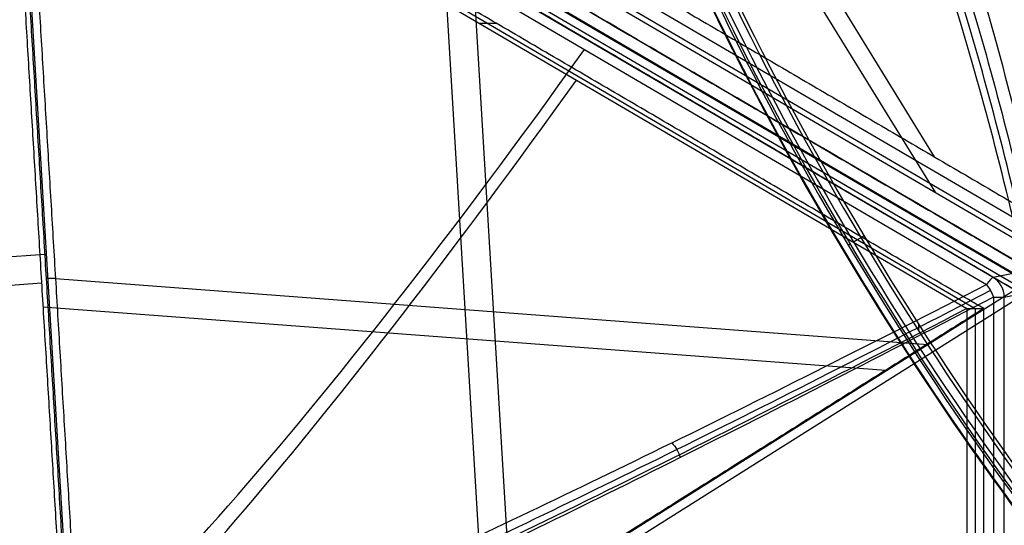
# Model space of a CAD drawing. Header units: millimetres. Extents: x -445 to 449, y -417 to 415.
# Tile 227 of 256: x 185 to 271, y 30 to 74. Entities that reach past the tile are written whole.
import ezdxf

# ---------------------------------------------------------------- set-up
doc = ezdxf.new("R2010")
doc.units = ezdxf.units.MM
doc.header["$MEASUREMENT"] = 0
doc.layers.add('Default', color=7, linetype='Continuous', true_color=0x000000)

msp = doc.modelspace()

# ---------------------------------------------------------------- linework, layer by layer
at = {"layer": 'Default', "color": 9, "true_color": 0xbfbfbf}
for p, q in [((265.142, 62.219, -928.504), (226.082, 125.685, -943.661)), ((265.263, 59.07, -932.932), (224.961, 124.555, -948.572)), ((185.147, 104.052, -944.349), (273.654, 52.296, -930.11)), ((275.025, 53.85, -917.611), (189.372, 103.938, -931.391)), ((276.126, 54.501, -922.085), (190.472, 104.589, -935.865)), ((271.976, 51.973, -923.196), (184.021, 103.408, -937.346)), ((184.138, 103.024, -946.223), (190.313, 0.04, -984.609)), ((273.33, 51.261, -931.857), (184.824, 103.017, -946.095)), ((189.354, 103.46, -945.145), (277.86, 51.704, -930.906)), ((182.323, 102.101, -929.127), (269.71, 50.999, -915.068)), ((273.558, 50.213, -914.344), (186.171, 101.315, -928.402)), ((187.262, 101.529, -936.823), (275.218, 50.094, -922.673)), ((186.108, 100.877, -929.604), (273.496, 49.775, -915.545)), ((182.34, 98.989, -933.172), (267.993, 48.901, -919.392)), ((183.079, 98.989, -937.767), (268.732, 48.901, -923.987)), ((224.51, 79.81, -939.711), (227.934, 22.713, -960.993)), ((222.21, 76.538, -936.185), (225.525, 21.264, -956.788)), ((225.167, 73.945, -926.282), (226.645, 73.945, -935.471)), ((257.561, 54.472, -683.408), (257.726, 54.571, -683.353)), ((258.033, 54.754, -685.331), (258.941, 55.296, -685.029)), ((102.103, 47.669, -962.151), (186.993, 53.677, -964.614)), ((273.602, 52.295, -929.789), (270.297, 51.641, -916.386)), ((104.674, 45.344, -957.814), (186.687, 51.149, -960.193)), ((187.911, 51.525, -965.289), (264.574, 45.755, -937.476)), ((191.451, -0.23, -984.409), (273.33, 51.261, -931.857)), ((273.724, 50.569, -931.793), (191.846, -0.923, -984.346)), ((273.724, 50.569, -931.793), (191.846, -0.923, -984.346)), ((271.281, 49.915, -916.228), (274.586, 50.569, -929.631)), ((270.328, 49.915, -914.968), (270.328, -52.289, -914.968)), ((271.281, -52.289, -916.228), (271.281, 49.915, -916.228)), ((186.812, 49.059, -960.973), (260.86, 43.486, -934.108)), ((268.732, 48.901, -923.987), (268.732, -51.275, -923.987)), ((261.687, 46.717, -685.177), (261.687, 46.615, -684.993)), ((263.756, 47.512, -685.54), (263.755, 46.949, -684.53))]:
    msp.add_line(p, q, dxfattribs=at)
at = {"layer": 'Default', "color": 9, "true_color": 0xbfbfbf, "extrusion": (0.825699, 0.492662, 0.274783)}
for centre, radius, start, end in [((-85.193, -806.547, 52.815), 80.1, 15.17278, 156.026), ((-85.193, -806.547, 50.815), 80.1, 14.9084, 153.98677), ((-85.193, -806.547, 52.815), 79, 15.12179, 155.81327), ((-85.193, -806.547, 50.815), 79.9, 14.94675, 154.46812), ((-85.193, -806.547, 50.815), 79.9, 15.69225, 154.46812), ((-85.193, -806.547, 51.715), 81, 17.68616, 152.9454), ((-85.193, -806.547, 51.915), 81, 17.69251, 153.24135), ((-85.193, -806.547, 51.715), 79, 15.12179, 155.77743), ((-85.193, -806.547, 51.715), 79, 15.12179, 155.77743)]:
    msp.add_arc(centre, radius, start, end, dxfattribs=at)
at = {"layer": 'Default', "color": 9, "true_color": 0xbfbfbf, "extrusion": (0.855031, -0.5, 0.137558)}
for centre, radius, start, end in [((291.11, -771.429, 37.941), 197.521, 194.64636, 235.83055), ((291.11, -771.429, 38.108), 202.521, 198.98528, 235.87508), ((179.051, -936.509, 79.236), 2, 9.30897, 55.83055)]:
    msp.add_arc(centre, radius, start, end, dxfattribs=at)
at = {"layer": 'Default', "color": 9, "true_color": 0xbfbfbf, "extrusion": (-0.056102, 0.935546, 0.34872)}
msp.add_arc((-189.933, -916.844, -298.941), 2, 248.71675, 271.7685, dxfattribs=at)
at = {"layer": 'Default', "color": 9, "true_color": 0xbfbfbf, "extrusion": (-0.239103, -0.047354, 0.969839)}
msp.add_arc((3.363, 42.199, -955.821), 2, 79.12721, 138.90392, dxfattribs=at)
at = {"layer": 'Default', "color": 9, "true_color": 0xbfbfbf, "extrusion": (-9.0484e-14, 1, -5.48026e-14)}
msp.add_arc((-269.34, -916.707, 49.915), 2, 119.62898, 166.15056, dxfattribs=at)
at = {"layer": 'Default', "color": 9, "true_color": 0xbfbfbf}
for points, knots in [([(240.184, 120.13, -773.886), (243.519, 120.43, -787.487), (246.82, 119.06, -800.985), (253.247, 113.237, -827.346), (256.38, 108.776, -840.231), (262.35, 97.101, -864.866), (265.169, 89.936, -876.538), (270.408, 73.415, -898.31), (272.83, 64.058, -908.41), (275.025, 53.85, -917.611)], [709.935271, 709.935271, 709.935271, 709.935271, 752.393422, 752.393422, 794.836466, 794.836466, 837.156729, 837.156729, 879.495751, 879.495751, 879.495751, 879.495751]), ([(273.558, 50.213, -914.344), (271.586, 59.195, -906.265), (267.335, 75.595, -888.878), (259.439, 96.942, -856.628), (249.999, 111.942, -818.13), (242.853, 115.244, -789.038), (239.301, 114.951, -774.587)], [-189.353565, -189.353565, -189.353565, -189.353565, -153.964946, -118.576327, -71.391502, -24.206688, -24.206688, -24.206688, -24.206688]), ([(241.233, 114.94, -774.113), (244.77, 115.232, -788.568), (251.852, 111.931, -817.676), (261.119, 96.932, -856.216), (268.796, 75.586, -888.52), (272.887, 59.187, -905.946), (274.775, 50.206, -914.045)], [-1314.671432, -1314.671432, -1314.671432, -1314.671432, -1267.486618, -1220.301793, -1184.913174, -1149.524555, -1149.524555, -1149.524555, -1149.524555]), ([(274.149, 50.141, -914.123), (272.217, 59.109, -906.028), (268.043, 75.477, -888.611), (260.256, 96.763, -856.333), (250.911, 111.698, -817.849), (243.809, 114.976, -788.796), (240.271, 114.681, -774.371)], [0, 0, 0, 0, 35.012927, 70.025854, 116.709756, 163.377348, 163.377348, 163.377348, 163.377348]), ([(176.315, 9.202, -794.956), (180.198, 10.091, -809.297), (191.231, 13.793, -837.098), (214.616, 23.915, -870.963), (241.464, 36.708, -896.918), (259.981, 46.009, -909.566), (269.71, 50.999, -915.068)], [-1314.671432, -1314.671432, -1314.671432, -1314.671432, -1267.486618, -1220.301793, -1184.913174, -1149.524555, -1149.524555, -1149.524555, -1149.524555]), ([(270.055, 50.486, -914.929), (260.357, 45.464, -909.413), (241.904, 36.107, -896.74), (215.162, 23.246, -870.759), (191.883, 13.081, -836.903), (180.899, 9.366, -809.14), (177.029, 8.473, -794.825)], [0, 0, 0, 0, 35.012929, 70.025858, 116.709764, 163.377359, 163.377359, 163.377359, 163.377359]), ([(270.328, 49.915, -914.968), (260.643, 44.848, -909.46), (242.207, 35.406, -896.799), (215.47, 22.417, -870.826), (192.173, 12.141, -836.947), (181.172, 8.382, -809.141), (177.297, 7.48, -794.798)], [-189.353565, -189.353565, -189.353565, -189.353565, -153.964953, -118.576332, -71.391504, -24.206688, -24.206688, -24.206688, -24.206688]), ([(267.993, 48.901, -919.392), (256.959, 43.186, -913.128), (246.369, 37.826, -905.741), (226.548, 28.08, -888.813), (217.316, 23.693, -879.272), (200.672, 16.14, -858.183), (193.322, 13.003, -846.698), (181.009, 8.222, -822.293), (176.031, 6.572, -809.351), (172.401, 5.741, -795.849)], [-879.495751, -879.495751, -879.495751, -879.495751, -837.156721, -837.156721, -794.836461, -794.836461, -752.393419, -752.393419, -709.935271, -709.935271, -709.935271, -709.935271])]:
    msp.add_open_spline(points, degree=3, knots=knots, dxfattribs=at)
for points, degree in [([(191.573, 105.24, -940.339), (234.4, 80.196, -933.449), (277.226, 55.152, -926.559)], 2), ([(185.096, 104.052, -944.028), (229.349, 78.173, -936.909), (273.602, 52.295, -929.789)], 2), ([(190.21, 0.034, -984.609), (187.122, 51.526, -965.416), (184.034, 103.017, -946.222)], 2), ([(184.824, 103.017, -946.095), (187.911, 51.526, -965.289), (190.999, 0.034, -984.482)], 2), ([(270.297, 51.641, -916.386), (226.604, 77.192, -923.416), (182.91, 102.743, -930.445)], 2), ([(276.837, 50.404, -929.269), (232.583, 76.282, -936.388), (188.33, 102.16, -943.508)], 2), ([(186.159, 100.877, -929.92), (229.853, 75.326, -922.891), (273.546, 49.775, -915.861)], 2), ([(183.818, 98.989, -942.361), (186.822, 48.901, -961.031), (189.825, -1.187, -979.701)], 2), ([(269.472, 48.901, -928.581), (226.645, 73.945, -935.471), (183.818, 98.989, -942.361)], 2), ([(269.71, 50.999, -915.068), (269.833, 50.844, -914.993), (270.067, 50.495, -914.898), (270.253, 50.108, -914.925), (270.328, 49.915, -914.968)], 3), ([(98.164, 48.901, -956.141), (143.995, 23.857, -967.921), (189.825, -1.187, -979.701)], 2), ([(269.472, 48.901, -928.581), (229.648, 23.857, -954.141), (189.825, -1.187, -979.701)], 2), ([(267.993, 48.901, -919.392), (268.732, 48.901, -923.987), (269.472, 48.901, -928.581)], 2), ([(267.993, 48.901, -919.392), (267.993, -1.187, -919.392), (267.993, -51.275, -919.392)], 2), ([(269.472, -51.275, -928.581), (269.472, -1.187, -928.581), (269.472, 48.901, -928.581)], 2), ([(242.066, 37.115, -896.187), (242.23, 36.943, -896.091), (242.53, 36.534, -895.971), (242.735, 36.057, -896.01), (242.805, 35.818, -896.068)], 3)]:
    msp.add_open_spline(points, degree=degree, dxfattribs=at)

doc.saveas('drawing.dxf')
